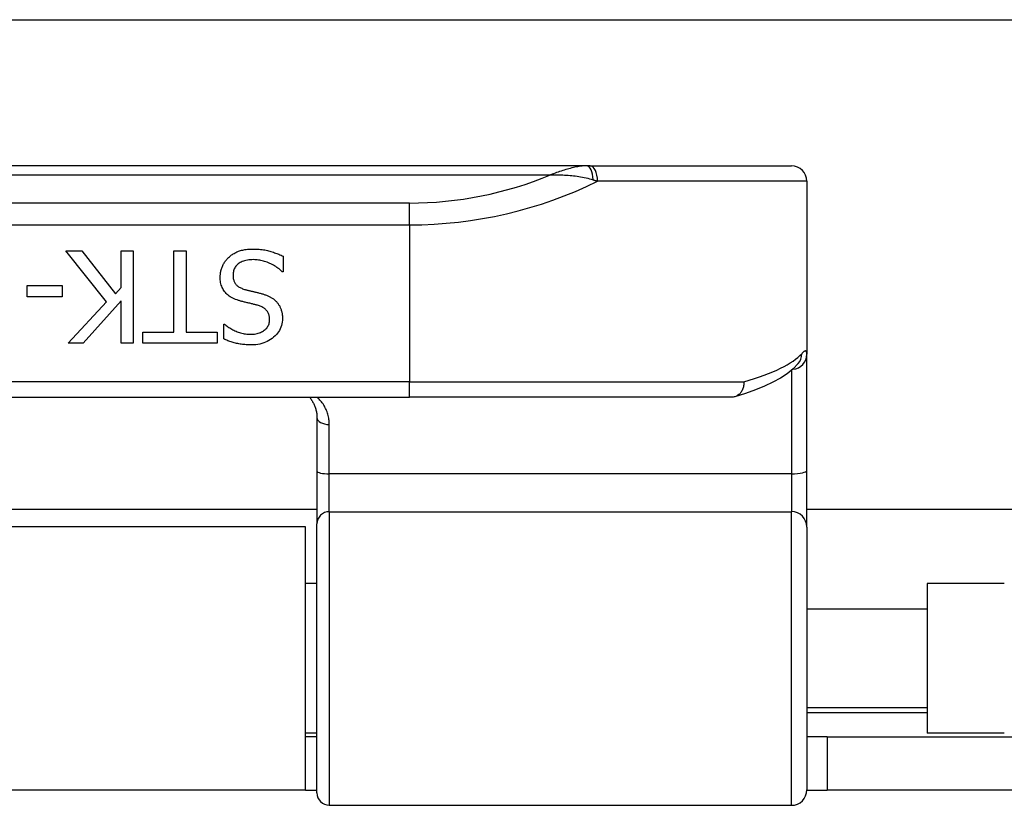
# Model space of a CAD drawing. Header units: inches. Extents: x 12 to 399, y 35 to 188.
# Tile 107 of 256: x 58.66 to 59.92, y 99.73 to 100.73. Entities that reach past the tile are written whole.
import ezdxf

# ---------------------------------------------------------------- set-up
doc = ezdxf.new("R2010")
doc.units = ezdxf.units.IN
doc.header["$MEASUREMENT"] = 0
doc.layers.add('Visible Edges(ANSI)', color=7, linetype='Continuous', lineweight=25)
doc.layers.add('Visible Tangent Edges(ANSI)', color=7, linetype='Continuous', lineweight=25)

msp = doc.modelspace()

# ---------------------------------------------------------------- linework, layer by layer
at = {"layer": 'Visible Edges(ANSI)'}
for p, q in [((55.0918, 100.7322), (95.0278, 100.7322)), ((59.3823, 100.5457), (57.4344, 100.5457)), ((59.3869, 100.5457), (59.3823, 100.5457)), ((59.3869, 100.5457), (59.6436, 100.5457)), ((59.6632, 100.526), (59.6632, 100.3053)), ((58.7696, 100.3721), (58.7178, 100.4374)), ((58.7178, 100.4374), (58.7382, 100.4374)), ((58.7382, 100.4374), (58.7814, 100.3825)), ((58.7883, 100.3903), (58.7883, 100.4374)), ((58.7883, 100.4374), (58.8039, 100.4374)), ((58.8039, 100.4374), (58.8039, 100.3193)), ((58.8555, 100.4374), (58.8712, 100.4374)), ((58.8555, 100.3333), (58.8555, 100.4374)), ((58.8712, 100.4374), (58.8712, 100.3333)), ((58.9951, 100.4304), (58.9951, 100.4106)), ((58.9951, 100.4106), (58.9939, 100.4106)), ((58.6685, 100.3786), (58.6685, 100.3929)), ((58.6685, 100.3929), (58.7132, 100.3929)), ((58.7132, 100.3929), (58.7132, 100.3786)), ((58.7814, 100.3825), (58.7883, 100.3903)), ((58.7132, 100.3786), (58.6685, 100.3786)), ((58.7207, 100.3193), (58.7696, 100.3721)), ((58.7883, 100.3736), (58.7398, 100.3193)), ((58.7883, 100.3193), (58.7883, 100.3736)), ((58.9194, 100.3249), (58.9194, 100.3436)), ((58.9194, 100.3436), (58.9205, 100.3436)), ((58.8159, 100.3193), (58.8159, 100.3333)), ((58.8159, 100.3333), (58.8555, 100.3333)), ((58.8712, 100.3333), (58.9109, 100.3333)), ((58.9109, 100.3333), (58.9109, 100.3193)), ((58.7398, 100.3193), (58.7207, 100.3193)), ((58.8039, 100.3193), (58.7883, 100.3193)), ((58.9109, 100.3193), (58.8159, 100.3193)), ((59.6632, 100.1571), (59.6632, 100.3053)), ((59.6527, 100.2936), (59.6524, 100.2933)), ((57.6603, 100.2504), (59.1563, 100.2504)), ((59.5673, 100.2504), (59.1563, 100.2504)), ((59.0382, 100.2247), (59.0382, 100.1562)), ((59.0382, 100.1562), (59.0382, 100.0887)), ((59.6632, 100.0848), (59.6632, 100.1571)), ((59.0382, 100.1072), (57.7784, 100.1072)), ((73.8049, 100.1072), (59.6632, 100.1072)), ((59.0238, 100.0852), (57.7928, 100.0852)), ((59.0238, 99.7492), (59.0238, 100.0852)), ((59.0382, 99.7455), (59.0382, 100.0887)), ((59.6632, 100.0848), (59.6632, 99.7494)), ((59.0382, 100.0127), (59.0238, 100.0127)), ((59.8168, 100.0127), (59.8168, 99.8217)), ((59.9152, 100.0127), (59.8168, 100.0127)), ((59.8168, 99.9802), (59.6632, 99.9802)), ((59.8168, 99.8542), (59.6632, 99.8542)), ((59.0382, 99.8217), (59.0238, 99.8217)), ((59.9152, 99.8217), (59.8168, 99.8217)), ((59.0382, 99.8172), (59.0238, 99.8172)), ((59.6893, 99.8172), (59.6632, 99.8172)), ((59.6893, 99.8172), (60.0013, 99.8172)), ((59.6893, 99.8172), (59.6893, 99.7492)), ((59.0238, 99.7492), (57.7928, 99.7492)), ((59.0238, 99.7492), (59.0382, 99.7492)), ((59.6632, 99.7492), (59.6893, 99.7492)), ((60.0013, 99.7492), (59.6893, 99.7492)), ((59.054, 99.7297), (59.6436, 99.7297))]:
    msp.add_line(p, q, dxfattribs=at)
at = {"layer": 'Visible Edges(ANSI)', "flags": 128}
for points in [[(58.9255, 100.4288), (58.9265, 100.4297), (58.9274, 100.4305), (58.9284, 100.4313), (58.9294, 100.432), (58.9305, 100.4327), (58.9315, 100.4334), (58.9326, 100.434), (58.9337, 100.4347), (58.9348, 100.4352), (58.936, 100.4358), (58.9371, 100.4363), (58.9383, 100.4368), (58.9396, 100.4372), (58.9408, 100.4376), (58.9421, 100.438), (58.9435, 100.4383), (58.9449, 100.4386), (58.9464, 100.4388), (58.9479, 100.4391), (58.9495, 100.4392), (58.9511, 100.4394), (58.9528, 100.4395), (58.9545, 100.4395), (58.9563, 100.4395)], [(58.9563, 100.4395), (58.9584, 100.4395), (58.9605, 100.4395), (58.9625, 100.4394), (58.9644, 100.4392), (58.9663, 100.4391), (58.9682, 100.4389), (58.97, 100.4386), (58.9717, 100.4384), (58.9734, 100.438), (58.975, 100.4377), (58.9766, 100.4373), (58.9781, 100.4369), (58.9796, 100.4364), (58.9811, 100.4359), (58.9826, 100.4355), (58.984, 100.4349), (58.9855, 100.4344), (58.9869, 100.4339), (58.9883, 100.4333), (58.9897, 100.4328), (58.9911, 100.4322), (58.9924, 100.4316), (58.9938, 100.431), (58.9951, 100.4304)], [(58.9148, 100.4037), (58.9148, 100.4049), (58.9149, 100.4061), (58.915, 100.4072), (58.9151, 100.4084), (58.9153, 100.4095), (58.9155, 100.4107), (58.9157, 100.4118), (58.916, 100.4129), (58.9164, 100.4141), (58.9167, 100.4152), (58.9172, 100.4163), (58.9176, 100.4174), (58.9181, 100.4185), (58.9186, 100.4196), (58.9192, 100.4207), (58.9197, 100.4217), (58.9204, 100.4227), (58.921, 100.4236), (58.9217, 100.4246), (58.9224, 100.4255), (58.9231, 100.4264), (58.9239, 100.4272), (58.9247, 100.428), (58.9255, 100.4288)], [(58.9575, 100.426), (58.9553, 100.4259), (58.9533, 100.4258), (58.9514, 100.4256), (58.9495, 100.4254), (58.9477, 100.425), (58.946, 100.4246), (58.9445, 100.4241), (58.9429, 100.4235), (58.9415, 100.4229), (58.9402, 100.4222), (58.939, 100.4214), (58.9378, 100.4205), (58.9367, 100.4196), (58.9358, 100.4186), (58.9349, 100.4176), (58.9341, 100.4166), (58.9334, 100.4154), (58.9328, 100.4143), (58.9323, 100.413), (58.9319, 100.4118), (58.9316, 100.4105), (58.9313, 100.4091), (58.9312, 100.4077), (58.9312, 100.4062)], [(58.9939, 100.4106), (58.9926, 100.4118), (58.9913, 100.413), (58.9899, 100.4141), (58.9885, 100.4151), (58.9871, 100.4161), (58.9857, 100.4171), (58.9842, 100.418), (58.9827, 100.4189), (58.9812, 100.4197), (58.9796, 100.4205), (58.978, 100.4212), (58.9764, 100.4219), (58.9747, 100.4226), (58.9731, 100.4232), (58.9715, 100.4237), (58.9699, 100.4242), (58.9683, 100.4246), (58.9667, 100.4249), (58.9652, 100.4253), (58.9636, 100.4255), (58.9621, 100.4257), (58.9605, 100.4258), (58.959, 100.4259), (58.9575, 100.426)], [(58.9382, 100.374), (58.9363, 100.3746), (58.9344, 100.3753), (58.9326, 100.3761), (58.9309, 100.3769), (58.9292, 100.3777), (58.9277, 100.3787), (58.9263, 100.3796), (58.9249, 100.3806), (58.9237, 100.3817), (58.9225, 100.3828), (58.9214, 100.384), (58.9204, 100.3852), (58.9195, 100.3865), (58.9187, 100.3878), (58.918, 100.3892), (58.9173, 100.3906), (58.9167, 100.3921), (58.9162, 100.3936), (58.9158, 100.3952), (58.9154, 100.3968), (58.9151, 100.3985), (58.9149, 100.4002), (58.9148, 100.4019), (58.9148, 100.4037)], [(58.9312, 100.4062), (58.9312, 100.4051), (58.9312, 100.4039), (58.9314, 100.4029), (58.9315, 100.4018), (58.9318, 100.4008), (58.932, 100.3998), (58.9323, 100.3989), (58.9327, 100.398), (58.9331, 100.3971), (58.9336, 100.3963), (58.9341, 100.3955), (58.9346, 100.3947), (58.9353, 100.394), (58.9359, 100.3933), (58.9366, 100.3927), (58.9374, 100.3921), (58.9383, 100.3915), (58.9392, 100.3909), (58.9401, 100.3904), (58.9411, 100.3899), (58.9422, 100.3894), (58.9433, 100.3889), (58.9445, 100.3885), (58.9457, 100.3881)], [(58.9457, 100.3881), (58.9466, 100.3879), (58.9475, 100.3876), (58.9484, 100.3874), (58.9492, 100.3872), (58.9501, 100.387), (58.9509, 100.3867), (58.9518, 100.3865), (58.9526, 100.3863), (58.9534, 100.3861), (58.9542, 100.3859), (58.9549, 100.3857), (58.9557, 100.3856), (58.9565, 100.3854), (58.9573, 100.3852), (58.9581, 100.385), (58.959, 100.3848), (58.9599, 100.3846), (58.9608, 100.3843), (58.9618, 100.3841), (58.9628, 100.3839), (58.9638, 100.3836), (58.9648, 100.3833), (58.9659, 100.3831), (58.967, 100.3828)], [(58.9625, 100.3678), (58.9616, 100.368), (58.9607, 100.3682), (58.9598, 100.3685), (58.9589, 100.3687), (58.9579, 100.3689), (58.9569, 100.3692), (58.9559, 100.3695), (58.9548, 100.3697), (58.9537, 100.37), (58.9526, 100.3703), (58.9514, 100.3705), (58.9502, 100.3708), (58.9491, 100.3711), (58.9479, 100.3714), (58.9468, 100.3717), (58.9457, 100.3719), (58.9446, 100.3722), (58.9436, 100.3725), (58.9426, 100.3727), (58.9417, 100.373), (58.9408, 100.3732), (58.9399, 100.3735), (58.939, 100.3737), (58.9382, 100.374)], [(58.967, 100.3828), (58.9681, 100.3825), (58.9691, 100.3822), (58.97, 100.3819), (58.971, 100.3816), (58.9719, 100.3813), (58.9728, 100.381), (58.9738, 100.3806), (58.9746, 100.3803), (58.9755, 100.3799), (58.9764, 100.3795), (58.9772, 100.3791), (58.978, 100.3787), (58.9788, 100.3783), (58.9796, 100.3779), (58.9804, 100.3774), (58.9811, 100.3769), (58.9818, 100.3764), (58.9826, 100.3759), (58.9833, 100.3754), (58.984, 100.3748), (58.9846, 100.3742), (58.9853, 100.3736), (58.9859, 100.373), (58.9866, 100.3724)], [(58.9866, 100.3724), (58.9872, 100.3717), (58.9877, 100.371), (58.9883, 100.3703), (58.9888, 100.3696), (58.9893, 100.3688), (58.9898, 100.3681), (58.9903, 100.3673), (58.9907, 100.3665), (58.9911, 100.3657), (58.9915, 100.3649), (58.9919, 100.364), (58.9922, 100.3632), (58.9925, 100.3623), (58.9928, 100.3614), (58.9931, 100.3604), (58.9933, 100.3595), (58.9935, 100.3585), (58.9937, 100.3575), (58.9939, 100.3565), (58.994, 100.3554), (58.9941, 100.3544), (58.9942, 100.3533), (58.9942, 100.3521), (58.9942, 100.351)], [(58.9779, 100.3494), (58.9778, 100.3506), (58.9777, 100.3518), (58.9776, 100.3529), (58.9774, 100.354), (58.9772, 100.3551), (58.9769, 100.3561), (58.9765, 100.3571), (58.9761, 100.358), (58.9756, 100.3589), (58.9751, 100.3597), (58.9745, 100.3605), (58.9739, 100.3613), (58.9732, 100.362), (58.9725, 100.3627), (58.9717, 100.3634), (58.9709, 100.364), (58.97, 100.3646), (58.969, 100.3651), (58.9681, 100.3657), (58.967, 100.3661), (58.966, 100.3666), (58.9648, 100.367), (58.9637, 100.3674), (58.9625, 100.3678)], [(58.9535, 100.3308), (58.9552, 100.3308), (58.957, 100.331), (58.9586, 100.3311), (58.9603, 100.3314), (58.9618, 100.3317), (58.9633, 100.3321), (58.9648, 100.3326), (58.9662, 100.3331), (58.9675, 100.3337), (58.9687, 100.3344), (58.97, 100.3351), (58.9711, 100.3359), (58.9722, 100.3368), (58.9732, 100.3377), (58.9741, 100.3387), (58.9749, 100.3397), (58.9756, 100.3408), (58.9762, 100.3419), (58.9767, 100.343), (58.9771, 100.3442), (58.9774, 100.3454), (58.9777, 100.3467), (58.9778, 100.348), (58.9779, 100.3494)], [(58.9942, 100.351), (58.9941, 100.3486), (58.9939, 100.3464), (58.9935, 100.3441), (58.993, 100.342), (58.9923, 100.3399), (58.9914, 100.3378), (58.9904, 100.3358), (58.9892, 100.3339), (58.9879, 100.3321), (58.9865, 100.3303), (58.9848, 100.3286), (58.983, 100.3269), (58.9811, 100.3254), (58.9791, 100.324), (58.977, 100.3227), (58.9749, 100.3215), (58.9726, 100.3205), (58.9703, 100.3197), (58.9679, 100.3189), (58.9654, 100.3183), (58.9628, 100.3178), (58.9601, 100.3175), (58.9574, 100.3173), (58.9545, 100.3172)], [(58.9205, 100.3436), (58.9215, 100.3428), (58.9225, 100.342), (58.9235, 100.3411), (58.9246, 100.3403), (58.9258, 100.3396), (58.927, 100.3388), (58.9282, 100.3381), (58.9295, 100.3373), (58.9308, 100.3366), (58.9321, 100.336), (58.9335, 100.3353), (58.935, 100.3346), (58.9365, 100.334), (58.9379, 100.3335), (58.9394, 100.333), (58.9409, 100.3325), (58.9425, 100.3321), (58.944, 100.3318), (58.9455, 100.3315), (58.9471, 100.3312), (58.9487, 100.3311), (58.9503, 100.3309), (58.9518, 100.3308), (58.9535, 100.3308)], [(58.9545, 100.3172), (58.9529, 100.3172), (58.9512, 100.3173), (58.9496, 100.3173), (58.948, 100.3174), (58.9464, 100.3176), (58.9448, 100.3177), (58.9433, 100.3179), (58.9417, 100.3181), (58.9402, 100.3183), (58.9387, 100.3186), (58.9372, 100.3189), (58.9357, 100.3192), (58.9343, 100.3195), (58.9328, 100.3199), (58.9314, 100.3203), (58.93, 100.3207), (58.9286, 100.3211), (58.9273, 100.3216), (58.9259, 100.3221), (58.9246, 100.3226), (58.9232, 100.3231), (58.9219, 100.3237), (58.9206, 100.3243), (58.9194, 100.3249)], [(59.6524, 100.2933), (59.6458, 100.2865), (59.6381, 100.2804), (59.6295, 100.2748), (59.6199, 100.2696), (59.6093, 100.2646), (59.5976, 100.2599), (59.585, 100.2554), (59.5712, 100.251)], [(59.583, 100.2701), (59.583, 100.2688), (59.5829, 100.2675), (59.5828, 100.2663), (59.5826, 100.265), (59.5824, 100.2638), (59.582, 100.2626), (59.5816, 100.2614), (59.5812, 100.2603), (59.5807, 100.2592), (59.5801, 100.2581), (59.5794, 100.2571), (59.5787, 100.2562), (59.578, 100.2553), (59.5772, 100.2545), (59.5763, 100.2538), (59.5754, 100.2531), (59.5745, 100.2525), (59.5735, 100.2519), (59.5725, 100.2515), (59.5715, 100.2511), (59.5705, 100.2508), (59.5694, 100.2506), (59.5683, 100.2505), (59.5673, 100.2504)], [(59.0286, 100.2504), (59.0294, 100.2496), (59.0301, 100.2487), (59.0308, 100.2478), (59.0314, 100.2468), (59.032, 100.2459), (59.0326, 100.2449), (59.0332, 100.2439), (59.0337, 100.2429), (59.0343, 100.2419), (59.0347, 100.2409), (59.0352, 100.2398), (59.0356, 100.2387), (59.036, 100.2377), (59.0364, 100.2365), (59.0367, 100.2354), (59.037, 100.2343), (59.0373, 100.2331), (59.0376, 100.2319), (59.0378, 100.2308), (59.0379, 100.2296), (59.0381, 100.2284), (59.0382, 100.2271), (59.0382, 100.2259), (59.0382, 100.2247)]]:
    msp.add_lwpolyline(points, dxfattribs=at)
at = {"layer": 'Visible Edges(ANSI)'}
for centre, radius, start, end in [((59.6436, 100.526), 0.0197, 0, 90), ((59.054, 99.7455), 0.0157, 180, 270), ((59.6436, 99.7494), 0.0197, 270, 0)]:
    msp.add_arc(centre, radius, start, end, dxfattribs=at)
at = {"layer": 'Visible Tangent Edges(ANSI)'}
for p, q in [((57.4804, 100.5342), (59.3362, 100.5342)), ((59.6632, 100.526), (59.3963, 100.526)), ((59.1563, 100.4982), (57.6603, 100.4982)), ((59.1563, 100.4703), (59.1563, 100.4982)), ((57.6603, 100.4703), (59.1563, 100.4703)), ((59.1563, 100.4703), (59.1563, 100.2701)), ((59.6436, 100.2846), (59.6436, 100.1527)), ((59.1563, 100.2701), (57.6603, 100.2701)), ((59.1563, 100.2504), (59.1563, 100.2701)), ((59.1563, 100.2701), (59.583, 100.2701)), ((59.054, 100.1527), (59.054, 100.2155)), ((59.054, 100.1044), (59.054, 100.1527)), ((59.6436, 100.1527), (59.054, 100.1527)), ((59.6436, 100.1527), (59.6436, 100.1044)), ((59.054, 100.1044), (59.054, 99.7297)), ((59.054, 100.1044), (59.6436, 100.1044)), ((59.6436, 99.7297), (59.6436, 100.1044)), ((59.6632, 99.8482), (59.8168, 99.8482))]:
    msp.add_line(p, q, dxfattribs=at)
at = {"layer": 'Visible Tangent Edges(ANSI)', "flags": 128}
for points in [[(59.3823, 100.5457), (59.3804, 100.5457), (59.3786, 100.5456), (59.3767, 100.5454), (59.3749, 100.5452), (59.373, 100.545), (59.3711, 100.5446), (59.3692, 100.5443), (59.3673, 100.5439), (59.3654, 100.5435), (59.3635, 100.543), (59.3615, 100.5425), (59.3596, 100.542), (59.3577, 100.5415), (59.3557, 100.5409), (59.3538, 100.5403), (59.3518, 100.5397), (59.3499, 100.5391), (59.3479, 100.5384), (59.346, 100.5378), (59.344, 100.5371), (59.3421, 100.5364), (59.3401, 100.5357), (59.3382, 100.5349), (59.3362, 100.5342)], [(59.3362, 100.5342), (59.3385, 100.5342), (59.3407, 100.5342), (59.3429, 100.5342), (59.3452, 100.5342), (59.3474, 100.5342), (59.3497, 100.5341), (59.352, 100.5341), (59.3542, 100.534), (59.3565, 100.5338), (59.3588, 100.5337), (59.3611, 100.5335), (59.3633, 100.5333), (59.3656, 100.5331), (59.3679, 100.5328), (59.3702, 100.5325), (59.3725, 100.5322), (59.3747, 100.5318), (59.377, 100.5314), (59.3793, 100.531), (59.3816, 100.5305), (59.3838, 100.5299), (59.3861, 100.5293), (59.3883, 100.5287), (59.3906, 100.528)], [(59.3906, 100.528), (59.3908, 100.5279), (59.3911, 100.5278), (59.3913, 100.5277), (59.3915, 100.5276), (59.3918, 100.5276), (59.392, 100.5275), (59.3923, 100.5274), (59.3925, 100.5273), (59.3927, 100.5272), (59.393, 100.5272), (59.3932, 100.5271), (59.3934, 100.527), (59.3937, 100.5269), (59.3939, 100.5268), (59.3941, 100.5268), (59.3944, 100.5267), (59.3946, 100.5266), (59.3949, 100.5265), (59.3951, 100.5264), (59.3953, 100.5263), (59.3956, 100.5263), (59.3958, 100.5262), (59.396, 100.5261), (59.3963, 100.526)], [(59.6632, 100.3053), (59.6632, 100.3059), (59.6632, 100.3065), (59.6631, 100.307), (59.6631, 100.3075), (59.663, 100.308), (59.6628, 100.3083), (59.6627, 100.3087), (59.6625, 100.3089), (59.6623, 100.3092), (59.6621, 100.3093), (59.6619, 100.3094), (59.6616, 100.3095), (59.6613, 100.3095), (59.661, 100.3094), (59.6607, 100.3093), (59.6603, 100.3091), (59.66, 100.3089), (59.6596, 100.3087), (59.6591, 100.3083), (59.6587, 100.3079), (59.6582, 100.3075), (59.6577, 100.307), (59.6572, 100.3065), (59.6567, 100.3059)], [(59.054, 100.2155), (59.054, 100.2172), (59.0539, 100.2189), (59.0537, 100.2206), (59.0535, 100.2222), (59.0532, 100.2239), (59.0529, 100.2255), (59.0525, 100.2271), (59.0521, 100.2287), (59.0516, 100.2302), (59.0511, 100.2318), (59.0505, 100.2333), (59.0498, 100.2348), (59.0492, 100.2362), (59.0484, 100.2376), (59.0477, 100.239), (59.0469, 100.2404), (59.046, 100.2418), (59.0451, 100.2431), (59.0441, 100.2444), (59.0432, 100.2456), (59.0421, 100.2469), (59.041, 100.2481), (59.0399, 100.2493), (59.0388, 100.2504)]]:
    msp.add_lwpolyline(points, dxfattribs=at)
at = {"layer": 'Visible Tangent Edges(ANSI)'}
msp.add_arc((59.1563, 100.9657), 0.4675, 270, 292.6293, dxfattribs=at)
for centre, major_axis, ratio, start_param, end_param in [((59.3823, 100.526), (0, 0.0197), 0.424063, 4.811348, 6.283185), ((59.3869, 100.526), (0, 0.0197), 0.473287, 4.712389, 6.283185), ((59.1563, 100.9379), (0.5069, 0), 0.92233, 4.712389, 5.205407), ((59.1563, 100.321), (-0.5069, 0), 0.185803, 2.571119, 2.980904), ((59.6436, 100.3053), (0.0197, 0), 0.97851, 4.801402, 6.283185), ((59.6373, 100.3059), (0.0151, -0.0126), 0.969622, 0, 0.712995), ((59.054, 100.2247), (-0.0157, 0), 0.580671, 0, 1.570796), ((59.054, 100.1562), (-0.0157, 0), 0.225879, 0, 1.570796), ((59.6436, 100.1571), (0.0197, 0), 0.225879, 4.712389, 6.283185), ((59.054, 100.0887), (-0.0157, 0), 0.998608, 4.712389, 6.283185), ((59.6436, 100.0848), (0.0197, 0), 0.998608, 0, 1.570796)]:
    msp.add_ellipse(centre, major_axis=major_axis, ratio=ratio, start_param=start_param, end_param=end_param, dxfattribs=at)

doc.saveas('drawing.dxf')
